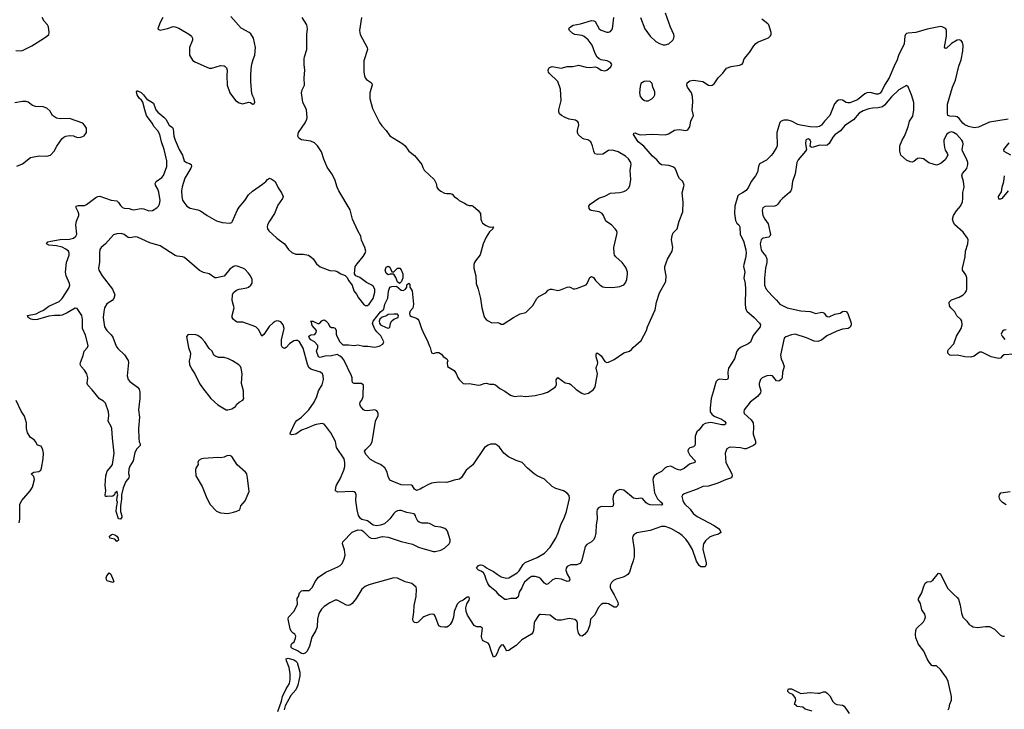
# Model space of a CAD drawing. Header units: inches. Extents: x 2293880 to 2522759, y 823965 to 1006879.
# Tile 139 of 256: x 2365721 to 2376169, y 940875 to 948185. Entities that reach past the tile are written whole.
import ezdxf

# ---------------------------------------------------------------- set-up
doc = ezdxf.new("R2010")
doc.units = ezdxf.units.IN
doc.header["$MEASUREMENT"] = 0
doc.layers.add('C3964', color=7, linetype='Continuous')
doc.layers.add('C3974', color=7, linetype='Continuous')

msp = doc.modelspace()

# ---------------------------------------------------------------- linework, layer by layer
at = {"layer": 'C3964', "color": 5}
for points, elevation in [([(2365679, 947859), (2365730, 947856), (2365750, 947859), (2365850, 947909), (2365974, 947986), (2366009, 948010), (2366030, 948030), (2366033, 948050), (2366026, 948110), (2366016, 948130), (2365981, 948170), (2365959, 948210)], 220), ([(2370000, 942849), (2369990, 942849), (2369958, 942858), (2369944, 942870), (2369924, 942910), (2369919, 942930), (2369906, 942946), (2369830, 942960), (2369770, 942982), (2369750, 942984), (2369730, 942979), (2369710, 942967), (2369691, 942950), (2369650, 942894), (2369630, 942876), (2369590, 942842), (2369550, 942826), (2369510, 942820), (2369470, 942827), (2369410, 942874), (2369350, 942887), (2369336, 942896), (2369316, 942930), (2369301, 942990), (2369288, 943090), (2369291, 943150), (2369284, 943170), (2369270, 943181), (2369250, 943185), (2369097, 943177), (2369073, 943190), (2369076, 943230), (2369084, 943250), (2369123, 943317), (2369160, 943410), (2369170, 943450), (2369172, 943490), (2369162, 943530), (2369082, 943650), (2369073, 943713), (2369024, 943804), (2368970, 943878), (2368950, 943897), (2368930, 943903), (2368865, 943895), (2368835, 943885), (2368770, 943854), (2368710, 943834), (2368650, 943792), (2368610, 943783), (2368590, 943790), (2368594, 943810), (2368644, 943916), (2368663, 943937), (2368710, 943972), (2368790, 944051), (2368845, 944130), (2368873, 944190), (2368890, 944250), (2368930, 944315), (2368946, 944370), (2368942, 944410), (2368934, 944430), (2368912, 944450), (2368830, 944472), (2368810, 944481), (2368790, 944499), (2368774, 944534), (2368730, 944702), (2368690, 944771), (2368670, 944784), (2368650, 944786), (2368630, 944781), (2368582, 944750), (2368547, 944710), (2368530, 944701), (2368510, 944710), (2368500, 944730), (2368500, 944790), (2368526, 944910), (2368517, 944950), (2368504, 944970), (2368490, 944981), (2368470, 944991), (2368450, 944992), (2368430, 944987), (2368410, 944973), (2368368, 944932), (2368310, 944847), (2368290, 944830), (2368258, 944898), (2368225, 944930), (2368090, 944980), (2368030, 944980), (2368010, 944989), (2367987, 945010), (2367976, 945030), (2367975, 945050), (2367995, 945130), (2367977, 945210), (2367980, 945270), (2367990, 945293), (2368021, 945319), (2368050, 945328), (2368130, 945342), (2368150, 945350), (2368175, 945370), (2368186, 945394), (2368187, 945430), (2368171, 945470), (2368150, 945498), (2368110, 945539), (2368090, 945552), (2368030, 945574), (2368010, 945575), (2367990, 945568), (2367950, 945539), (2367890, 945465), (2367810, 945448), (2367790, 945450), (2367730, 945490), (2367670, 945506), (2367630, 945527), (2367470, 945664), (2367450, 945672), (2367390, 945677), (2367370, 945685), (2367210, 945787), (2367100, 945820), (2366970, 945881), (2366950, 945884), (2366890, 945873), (2366870, 945876), (2366828, 945908), (2366798, 945918), (2366750, 945916), (2366717, 945903), (2366630, 945810), (2366585, 945770), (2366571, 945750), (2366566, 945710), (2366566, 945610), (2366556, 945550), (2366560, 945530), (2366595, 945470), (2366705, 945330), (2366729, 945270), (2366721, 945230), (2366702, 945210), (2366647, 945173), (2366620, 945130), (2366612, 945090), (2366608, 945030), (2366621, 944930), (2366644, 944890), (2366690, 944846), (2366710, 944820), (2366746, 944726), (2366761, 944701), (2366833, 944633), (2366870, 944573), (2366876, 944550), (2366862, 944410), (2366872, 944372), (2366891, 944350), (2366970, 944290), (2366987, 944267), (2366996, 944236), (2366996, 944170), (2366983, 944050), (2366993, 943970), (2366980, 943850), (2366985, 943745), (2366990, 943710), (2366999, 943690), (2366998, 943670), (2366964, 943636), (2366944, 943596), (2366926, 943510), (2366889, 943451), (2366880, 943420), (2366875, 943375), (2366881, 943350), (2366879, 943330), (2366848, 943290), (2366817, 943223), (2366801, 943150), (2366801, 943101), (2366791, 943030), (2366792, 942970), (2366804, 942924), (2366803, 942910), (2366790, 942889), (2366770, 942895), (2366746, 942970), (2366747, 943013), (2366758, 943070), (2366753, 943090), (2366754, 943126), (2366762, 943150), (2366750, 943186), (2366730, 943166), (2366725, 943150), (2366710, 943135), (2366690, 943129), (2366670, 943134), (2366649, 943129), (2366630, 943130), (2366628, 943148), (2366636, 943190), (2366626, 943250), (2366635, 943350), (2366650, 943398), (2366692, 943448), (2366704, 943470), (2366724, 943590), (2366705, 943750), (2366700, 943850), (2366693, 943873), (2366660, 943930), (2366665, 943990), (2366662, 944030), (2366630, 944121), (2366610, 944141), (2366566, 944166), (2366490, 944261), (2366443, 944310), (2366438, 944330), (2366444, 944390), (2366433, 944430), (2366410, 944470), (2366374, 944510), (2366363, 944530), (2366365, 944550), (2366394, 944626), (2366406, 944670), (2366440, 944710), (2366448, 944730), (2366420, 944840), (2366388, 944910), (2366388, 945008), (2366381, 945050), (2366330, 945122), (2366310, 945129), (2366223, 945077), (2366170, 945054), (2366150, 945049), (2366089, 945051), (2366030, 945044), (2365910, 945007), (2365870, 945005), (2365842, 945010), (2365809, 945030), (2365802, 945050), (2365894, 945066), (2365935, 945090), (2365974, 945106), (2366030, 945150), (2366141, 945199), (2366170, 945230), (2366242, 945338), (2366252, 945370), (2366250, 945390), (2366214, 945470), (2366208, 945510), (2366218, 945610), (2366244, 945690), (2366244, 945710), (2366238, 945730), (2366210, 945754), (2366170, 945773), (2366110, 945789), (2366030, 945796), (2366004, 945810), (2366018, 945830), (2366050, 945839), (2366150, 945854), (2366250, 945859), (2366290, 945870), (2366318, 945890), (2366328, 945912), (2366317, 946010), (2366325, 946050), (2366347, 946110), (2366347, 946127), (2366341, 946150), (2366319, 946190), (2366321, 946210), (2366344, 946216), (2366410, 946215), (2366430, 946225), (2366530, 946299), (2366550, 946310), (2366570, 946313), (2366690, 946272), (2366750, 946266), (2366769, 946249), (2366790, 946214), (2366810, 946194), (2366830, 946186), (2366884, 946184), (2366910, 946173), (2366930, 946171), (2367010, 946185), (2367039, 946179), (2367090, 946159), (2367130, 946161), (2367175, 946190), (2367194, 946210), (2367205, 946230), (2367213, 946270), (2367198, 946358), (2367188, 946388), (2367162, 946430), (2367158, 946450), (2367169, 946471), (2367228, 946512), (2367247, 946533), (2367283, 946630), (2367283, 946690), (2367252, 946810), (2367224, 946890), (2367207, 946970), (2367187, 947007), (2367148, 947050), (2367127, 947087), (2367067, 947170), (2367047, 947230), (2367028, 947310), (2367014, 947334), (2366990, 947354), (2366966, 947390), (2366961, 947419), (2366966, 947430), (2366969, 947431), (2367010, 947412), (2367035, 947390), (2367068, 947348), (2367140, 947300), (2367167, 947230), (2367185, 947205), (2367250, 947153), (2367270, 947130), (2367307, 947067), (2367341, 947041), (2367349, 947029), (2367358, 946950), (2367369, 946910), (2367413, 946810), (2367450, 946750), (2367466, 946690), (2367490, 946670), (2367522, 946662), (2367539, 946650), (2367544, 946630), (2367538, 946610), (2367474, 946506), (2367446, 946414), (2367439, 946370), (2367442, 946310), (2367450, 946273), (2367461, 946250), (2367493, 946210), (2367528, 946188), (2367610, 946170), (2367639, 946159), (2367710, 946110), (2367810, 946054), (2367870, 946036), (2367950, 946027), (2367970, 946036), (2367980, 946050), (2368030, 946164), (2368050, 946198), (2368111, 946269), (2368150, 946330), (2368190, 946367), (2368298, 946442), (2368331, 946469), (2368350, 946493), (2368370, 946504), (2368390, 946499), (2368431, 946470), (2368462, 946402), (2368499, 946350), (2368515, 946310), (2368510, 946290), (2368460, 946220), (2368426, 946130), (2368371, 946050), (2368350, 946010), (2368348, 945990), (2368351, 945970), (2368366, 945946), (2368450, 945871), (2368530, 945810), (2368574, 945750), (2368610, 945717), (2368650, 945700), (2368730, 945700), (2368785, 945690), (2368810, 945673), (2368834, 945650), (2368870, 945598), (2368910, 945564), (2369010, 945525), (2369070, 945522), (2369090, 945516), (2369130, 945493), (2369175, 945475), (2369194, 945454), (2369210, 945419), (2369250, 945371), (2369268, 945310), (2369295, 945275), (2369317, 945237), (2369370, 945168), (2369390, 945156), (2369410, 945155), (2369430, 945170), (2369470, 945230), (2369490, 945298), (2369490, 945330), (2369470, 945360), (2369450, 945376), (2369400, 945400), (2369330, 945454), (2369289, 945469), (2369273, 945490), (2369281, 945570), (2369301, 945599), (2369366, 945674), (2369388, 945710), (2369392, 945730), (2369383, 945770), (2369349, 945849), (2369342, 945890), (2369308, 945948), (2369252, 946070), (2369228, 946170), (2369106, 946370), (2369089, 946410), (2369064, 946490), (2369032, 946550), (2368982, 946622), (2368947, 946707), (2368923, 946783), (2368880, 946850), (2368850, 946881), (2368810, 946897), (2368710, 946913), (2368682, 946930), (2368671, 946950), (2368679, 946990), (2368749, 947091), (2368767, 947130), (2368771, 947150), (2368765, 947230), (2368725, 947310), (2368710, 947410), (2368718, 947442), (2368744, 947490), (2368739, 947570), (2368746, 947650), (2368739, 947710), (2368740, 947770), (2368742, 947790), (2368766, 947870), (2368769, 948030), (2368776, 948090), (2368766, 948130), (2368718, 948210)], 180), ([(2367238, 948210), (2367208, 948150), (2367188, 948090), (2367190, 948086), (2367210, 948075), (2367290, 948091), (2367350, 948113), (2367370, 948111), (2367410, 948097), (2367524, 948030), (2367544, 948010), (2367554, 947990), (2367554, 947970), (2367524, 947890), (2367524, 947810), (2367556, 947756), (2367579, 947739), (2367730, 947670), (2367758, 947670), (2367850, 947699), (2367890, 947697), (2367901, 947690), (2367914, 947674), (2367922, 947650), (2367917, 947590), (2367924, 947490), (2367949, 947410), (2368010, 947330), (2368050, 947303), (2368090, 947294), (2368150, 947311), (2368170, 947306), (2368190, 947291), (2368208, 947292), (2368217, 947310), (2368210, 947348), (2368194, 947374), (2368184, 947404), (2368174, 947526), (2368174, 947590), (2368177, 947663), (2368185, 947715), (2368197, 947763), (2368217, 947810), (2368224, 947890), (2368201, 947990), (2368175, 948035), (2368157, 948050), (2368070, 948094), (2367960, 948220)], 220), ([(2369346, 948210), (2369326, 948070), (2369334, 948030), (2369408, 947890), (2369411, 947870), (2369372, 947750), (2369373, 947630), (2369378, 947590), (2369385, 947570), (2369400, 947550), (2369443, 947523), (2369456, 947510), (2369460, 947490), (2369437, 947410), (2369435, 947350), (2369465, 947245), (2369537, 947097), (2369562, 947062), (2369610, 947010), (2369650, 946954), (2369787, 946870), (2369811, 946850), (2369851, 946790), (2369910, 946745), (2369988, 946650), (2370000, 946618)], 180), ([(2365690, 946631), (2365750, 946659), (2365837, 946723), (2365870, 946733), (2365930, 946741), (2366010, 946737), (2366049, 946750), (2366085, 946790), (2366114, 946846), (2366145, 946890), (2366173, 946927), (2366190, 946941), (2366210, 946950), (2366250, 946957), (2366290, 946953), (2366330, 946938), (2366370, 946939), (2366405, 946955), (2366429, 946990), (2366430, 947035), (2366410, 947069), (2366389, 947090), (2366250, 947138), (2366150, 947135), (2366110, 947142), (2366069, 947169), (2366039, 947219), (2366010, 947246), (2365970, 947262), (2365890, 947266), (2365856, 947276), (2365809, 947310), (2365790, 947319), (2365750, 947319), (2365670, 947304)], 220), ([(2370000, 943225), (2369970, 943207), (2369930, 943193), (2369910, 943210), (2369890, 943244), (2369878, 943250), (2369770, 943256), (2369672, 943292), (2369650, 943305), (2369630, 943342), (2369619, 943390), (2369595, 943435), (2369551, 943471), (2369499, 943490), (2369442, 943522), (2369395, 943575), (2369381, 943610), (2369392, 943630), (2369442, 943678), (2369462, 943710), (2369496, 943930), (2369523, 943990), (2369525, 944010), (2369518, 944030), (2369510, 944040), (2369490, 944048), (2369410, 944040), (2369384, 944044), (2369370, 944050), (2369337, 944090), (2369329, 944110), (2369334, 944130), (2369350, 944151), (2369366, 944190), (2369364, 944250), (2369369, 944270), (2369368, 944310), (2369348, 944328), (2369271, 944329), (2369257, 944337), (2369249, 944349), (2369249, 944390), (2369241, 944410), (2369160, 944580), (2369142, 944602), (2369120, 944620), (2369090, 944636), (2369030, 944622), (2368960, 944620), (2368910, 944606), (2368890, 944610), (2368870, 944670), (2368886, 944710), (2368886, 944730), (2368850, 944770), (2368810, 944793), (2368796, 944810), (2368789, 944830), (2368810, 944843), (2368852, 944848), (2368865, 944870), (2368869, 944890), (2368825, 944945), (2368818, 944978), (2368806, 944990), (2368831, 944991), (2368890, 944962), (2368906, 944970), (2368927, 944993), (2368940, 945000), (2368950, 945002), (2368970, 944994), (2368991, 944971), (2369010, 944932), (2369030, 944922), (2369050, 944922), (2369070, 944914), (2369079, 944890), (2369078, 944850), (2369085, 944830), (2369117, 944770), (2369150, 944739), (2369210, 944739), (2369270, 944731), (2369310, 944739), (2369370, 944724), (2369416, 944724), (2369490, 944713), (2369536, 944724), (2369574, 944746), (2369583, 944770), (2369553, 944833), (2369510, 944876), (2369490, 944904), (2369465, 944965), (2369470, 944990), (2369550, 945090), (2369584, 945116), (2369597, 945170), (2369626, 945234), (2369634, 945306), (2369650, 945351), (2369670, 945358), (2369720, 945360), (2369770, 945318), (2369790, 945316), (2369813, 945327), (2369829, 945350), (2369830, 945374), (2369850, 945394), (2369860, 945380), (2369862, 945350), (2369885, 945310), (2369901, 945170), (2369892, 945128), (2369865, 945095), (2369856, 945070), (2369861, 945050), (2369879, 945039), (2369930, 945021), (2369946, 945010), (2369956, 944996), (2369986, 944910), (2370000, 944880)], 160), ([(2365714, 942850), (2365723, 942890), (2365721, 943050), (2365745, 943090), (2365833, 943190), (2365856, 943230), (2365878, 943310), (2365870, 943341), (2365841, 943370), (2365869, 943390), (2365923, 943397), (2365945, 943410), (2365952, 943430), (2365970, 943530), (2365972, 943590), (2365967, 943627), (2365950, 943664), (2365910, 943675), (2365890, 943713), (2365876, 943730), (2365837, 943757), (2365805, 943805), (2365793, 943850), (2365793, 943910), (2365770, 943982), (2365737, 944037), (2365684, 944150)], 220), ([(2370000, 941847), (2369990, 941840), (2369950, 941800), (2369930, 941793), (2369910, 941796), (2369896, 941810), (2369891, 941831), (2369904, 941904), (2369906, 941974), (2369928, 942070), (2369932, 942150), (2369929, 942169), (2369882, 942210), (2369810, 942227), (2369730, 942264), (2369690, 942270), (2369425, 942195), (2369385, 942175), (2369350, 942147), (2369292, 942050), (2369250, 941997), (2369230, 941982), (2369210, 941976), (2369190, 941978), (2369090, 942031), (2369070, 942033), (2369010, 942004), (2368950, 941964), (2368924, 941936), (2368896, 941890), (2368881, 941830), (2368877, 941750), (2368862, 941710), (2368821, 941639), (2368796, 941544), (2368770, 941490), (2368751, 941469), (2368730, 941464), (2368710, 941466), (2368670, 941494), (2368610, 941522), (2368603, 941530), (2368601, 941559), (2368610, 941574), (2368632, 941590), (2368649, 941630), (2368651, 941650), (2368641, 941670), (2368622, 941682), (2368602, 941702), (2368590, 941729), (2368571, 941830), (2368574, 941850), (2368630, 941912), (2368670, 941984), (2368666, 942050), (2368679, 942070), (2368690, 942110), (2368699, 942121), (2368710, 942131), (2368725, 942135), (2368770, 942133), (2368790, 942135), (2368799, 942141), (2368826, 942170), (2368857, 942230), (2368890, 942275), (2368970, 942330), (2369096, 942384), (2369121, 942399), (2369141, 942419), (2369165, 942470), (2369175, 942510), (2369166, 942566), (2369146, 942630), (2369150, 942650), (2369250, 942752), (2369310, 942776), (2369350, 942773), (2369370, 942761), (2369396, 942730), (2369430, 942700), (2369450, 942689), (2369490, 942687), (2369570, 942706), (2369630, 942700), (2369770, 942652), (2369890, 942625), (2369954, 942594), (2370000, 942581)], 180), ([(2368461, 940850), (2368500, 940960), (2368510, 941011), (2368547, 941090), (2368583, 941150), (2368591, 941189), (2368590, 941250), (2368579, 941319), (2368552, 941390), (2368549, 941410), (2368570, 941418), (2368630, 941399), (2368646, 941390), (2368665, 941370), (2368693, 941270), (2368695, 941230), (2368673, 941130), (2368650, 941080), (2368599, 941021), (2368539, 940910), (2368527, 940870)], 180)]:
    msp.add_lwpolyline(points, dxfattribs=dict(at, elevation=elevation))
for points, elevation in [([(2369670, 945514), (2369690, 945514), (2369729, 945551), (2369754, 945550), (2369770, 945534), (2369786, 945490), (2369786, 945450), (2369771, 945410), (2369750, 945388), (2369730, 945406), (2369713, 945453), (2369690, 945488), (2369652, 945488), (2369630, 945482), (2369610, 945498), (2369599, 945530), (2369610, 945562), (2369630, 945571), (2369650, 945562)], 160), ([(2369690, 945065), (2369630, 945059), (2369613, 945047), (2369568, 945032), (2369543, 945010), (2369536, 944990), (2369537, 944970), (2369551, 944950), (2369610, 944921), (2369630, 944916), (2369650, 944922), (2369657, 944970), (2369668, 944992), (2369690, 945011), (2369738, 945030), (2369739, 945050), (2369730, 945062)], 160), ([(2367510, 944848), (2367492, 944828), (2367513, 944710), (2367532, 944650), (2367530, 944610), (2367520, 944570), (2367522, 944530), (2367544, 944484), (2367580, 944430), (2367628, 944330), (2367661, 944281), (2367750, 944171), (2367823, 944103), (2367910, 944051), (2367930, 944051), (2367970, 944061), (2368010, 944085), (2368025, 944110), (2368050, 944131), (2368089, 944151), (2368099, 944170), (2368094, 944194), (2368095, 944250), (2368075, 944330), (2368080, 944430), (2368072, 944490), (2368065, 944510), (2368047, 944527), (2367978, 944570), (2367937, 944590), (2367890, 944603), (2367830, 944606), (2367790, 944622), (2367779, 944630), (2367764, 944670), (2367730, 944698), (2367686, 944770), (2367649, 944810), (2367610, 944838), (2367590, 944845)], 220), ([(2367950, 943565), (2367917, 943563), (2367890, 943549), (2367850, 943541), (2367824, 943544), (2367670, 943534), (2367650, 943529), (2367625, 943515), (2367619, 943510), (2367611, 943490), (2367614, 943470), (2367589, 943431), (2367585, 943415), (2367590, 943351), (2367657, 943237), (2367699, 943130), (2367739, 943050), (2367810, 942976), (2367850, 942956), (2367930, 942951), (2367990, 942966), (2368025, 942975), (2368055, 942990), (2368069, 943030), (2368115, 943085), (2368155, 943185), (2368138, 943330), (2368130, 943370), (2368118, 943390), (2368030, 943467), (2367970, 943553)], 220), ([(2366750, 942655), (2366730, 942677), (2366678, 942690), (2366675, 942710), (2366690, 942725), (2366706, 942730), (2366730, 942724), (2366750, 942710), (2366764, 942690), (2366770, 942668)], 180), ([(2366710, 942218), (2366650, 942237), (2366642, 942250), (2366638, 942270), (2366644, 942290), (2366670, 942323), (2366688, 942308), (2366711, 942249), (2366718, 942230)], 180)]:
    msp.add_lwpolyline(points, close=True, dxfattribs=dict(at, elevation=elevation))
at = {"layer": 'C3974', "color": 5}
for points, elevation in [([(2370000, 946618), (2370011, 946590), (2370120, 946490), (2370140, 946450), (2370147, 946410), (2370161, 946390), (2370188, 946368), (2370228, 946348), (2370250, 946343), (2370290, 946343), (2370310, 946336), (2370331, 946311), (2370367, 946287), (2370385, 946270), (2370442, 946242), (2370470, 946221), (2370490, 946216), (2370517, 946217), (2370534, 946210), (2370584, 946164), (2370611, 946131), (2370615, 946070), (2370620, 946050), (2370633, 946030), (2370670, 946002), (2370690, 945992), (2370714, 945986), (2370752, 945990), (2370741, 945979), (2370741, 945970), (2370705, 945935), (2370670, 945881), (2370638, 945810), (2370607, 945693), (2370556, 945630), (2370545, 945610), (2370540, 945590), (2370539, 945550), (2370562, 945470), (2370566, 945390), (2370587, 945330), (2370610, 945230), (2370626, 945130), (2370647, 945050), (2370654, 945030), (2370670, 945008), (2370690, 944993), (2370730, 944973), (2370794, 944974), (2370812, 944970), (2370830, 944958), (2370850, 944956), (2370961, 945030), (2371030, 945068), (2371090, 945080), (2371165, 945155), (2371208, 945230), (2371228, 945250), (2371305, 945290), (2371330, 945317), (2371349, 945330), (2371370, 945330), (2371430, 945316), (2371459, 945321), (2371530, 945350), (2371550, 945353), (2371570, 945348), (2371593, 945333), (2371610, 945331), (2371630, 945335), (2371730, 945375), (2371742, 945390), (2371770, 945451), (2371790, 945464), (2371810, 945451), (2371830, 945421), (2371881, 945370), (2371910, 945353), (2371929, 945349), (2372010, 945348), (2372090, 945357), (2372130, 945373), (2372150, 945396), (2372162, 945430), (2372170, 945490), (2372170, 945510), (2372156, 945550), (2372147, 945570), (2372112, 945612), (2372048, 945670), (2372034, 945690), (2372028, 945710), (2372026, 945770), (2372058, 945910), (2372061, 945930), (2372055, 945950), (2372041, 945970), (2372001, 946010), (2371942, 946050), (2371916, 946110), (2371903, 946130), (2371870, 946150), (2371784, 946164), (2371774, 946170), (2371765, 946185), (2371761, 946210), (2371773, 946230), (2371865, 946295), (2371930, 946313), (2371990, 946346), (2372090, 946355), (2372130, 946364), (2372160, 946380), (2372181, 946399), (2372195, 946425), (2372205, 946490), (2372199, 946590), (2372208, 946650), (2372207, 946670), (2372181, 946710), (2372150, 946738), (2372070, 946783), (2372010, 946803), (2371970, 946800), (2371910, 946760), (2371855, 946755), (2371825, 946765), (2371812, 946792), (2371799, 946850), (2371780, 946890), (2371750, 946912), (2371710, 946918), (2371690, 946928), (2371645, 946970), (2371639, 946990), (2371640, 947010), (2371655, 947070), (2371651, 947091), (2371644, 947104), (2371620, 947120), (2371550, 947132), (2371510, 947150), (2371470, 947169), (2371450, 947189), (2371443, 947210), (2371443, 947230), (2371465, 947330), (2371461, 947450), (2371430, 947529), (2371340, 947620), (2371333, 947630), (2371329, 947650), (2371335, 947670), (2371342, 947678), (2371370, 947689), (2371467, 947673), (2371530, 947688), (2371590, 947688), (2371650, 947702), (2371730, 947682), (2371770, 947680), (2371830, 947687), (2371855, 947675), (2371890, 947651), (2371930, 947643), (2371950, 947651), (2371995, 947685), (2372005, 947710), (2371990, 947732), (2371955, 947750), (2371890, 947761), (2371870, 947769), (2371850, 947787), (2371827, 947827), (2371797, 947917), (2371753, 947973), (2371710, 948008), (2371690, 948018), (2371610, 948030), (2371590, 948039), (2371555, 948070), (2371549, 948090), (2371556, 948104), (2371593, 948127), (2371670, 948140), (2371790, 948178), (2371814, 948174), (2371826, 948166), (2371868, 948090), (2371890, 948074), (2371950, 948054), (2371970, 948055), (2371990, 948062), (2372012, 948090), (2372025, 948210)], 180), ([(2370000, 944880), (2370051, 944770), (2370065, 944730), (2370078, 944710), (2370090, 944654), (2370110, 944645), (2370143, 944657), (2370170, 944658), (2370198, 944638), (2370215, 944615), (2370252, 944590), (2370265, 944570), (2370256, 944550), (2370261, 944510), (2370330, 944466), (2370353, 944433), (2370370, 944392), (2370385, 944370), (2370428, 944328), (2370450, 944324), (2370490, 944328), (2370590, 944312), (2370610, 944314), (2370650, 944330), (2370670, 944333), (2370710, 944321), (2370750, 944323), (2370770, 944316), (2370815, 944275), (2370870, 944248), (2370930, 944204), (2370970, 944192), (2371030, 944197), (2371090, 944190), (2371190, 944200), (2371278, 944222), (2371322, 944238), (2371401, 944290), (2371410, 944301), (2371416, 944316), (2371414, 944366), (2371430, 944391), (2371510, 944334), (2371550, 944328), (2371570, 944318), (2371624, 944264), (2371685, 944225), (2371710, 944217), (2371755, 944225), (2371810, 944266), (2371827, 944293), (2371851, 944430), (2371838, 944490), (2371842, 944510), (2371852, 944530), (2371855, 944550), (2371838, 944610), (2371838, 944642), (2371846, 944650), (2371850, 944652), (2371870, 944641), (2371890, 944621), (2371930, 944561), (2371950, 944551), (2371970, 944554), (2372030, 944583), (2372130, 944653), (2372190, 944671), (2372214, 944690), (2372230, 944711), (2372317, 944783), (2372371, 944889), (2372384, 944930), (2372465, 945110), (2372477, 945190), (2372510, 945290), (2372577, 945410), (2372581, 945470), (2372565, 945545), (2372565, 945570), (2372594, 945646), (2372645, 945730), (2372650, 945770), (2372638, 945850), (2372644, 945896), (2372655, 945925), (2372696, 945970), (2372717, 946050), (2372756, 946150), (2372762, 946250), (2372750, 946350), (2372771, 946430), (2372756, 946470), (2372722, 946502), (2372707, 946527), (2372688, 946588), (2372671, 946611), (2372650, 946626), (2372610, 946639), (2372530, 946646), (2372516, 946656), (2372481, 946701), (2372437, 946737), (2372343, 946843), (2372282, 946890), (2372233, 946970), (2372236, 946984), (2372250, 946987), (2372274, 946974), (2372306, 946966), (2372432, 946972), (2372570, 946965), (2372604, 946976), (2372670, 947013), (2372690, 947017), (2372720, 947020), (2372790, 947010), (2372810, 947018), (2372830, 947050), (2372842, 947110), (2372871, 947170), (2372858, 947230), (2372863, 947310), (2372860, 947370), (2372848, 947410), (2372807, 947470), (2372800, 947490), (2372805, 947515), (2372830, 947536), (2372870, 947544), (2372970, 947532), (2373030, 947492), (2373050, 947489), (2373070, 947492), (2373090, 947506), (2373134, 947570), (2373181, 947619), (2373219, 947670), (2373270, 947691), (2373358, 947702), (2373386, 947714), (2373395, 947725), (2373408, 947770), (2373464, 947836), (2373510, 947910), (2373528, 947930), (2373550, 947947), (2373666, 947994), (2373685, 948010), (2373694, 948026), (2373696, 948050), (2373670, 948130), (2373661, 948141), (2373595, 948190)], 160), ([(2372308, 948208), (2372354, 948090), (2372410, 948010), (2372470, 947956), (2372510, 947932), (2372550, 947919), (2372570, 947918), (2372610, 947930), (2372650, 947970), (2372661, 947990), (2372665, 948010), (2372663, 948030), (2372626, 948106), (2372573, 948253)], 180), ([(2376210, 947130), (2376010, 947099), (2375895, 947045), (2375850, 947040), (2375790, 947053), (2375751, 947071), (2375728, 947090), (2375690, 947138), (2375670, 947154), (2375650, 947159), (2375590, 947162), (2375571, 947171), (2375565, 947190), (2375565, 947290), (2375620, 947470), (2375650, 947544), (2375686, 947694), (2375710, 947760), (2375730, 947851), (2375732, 947912), (2375724, 947944), (2375710, 947966), (2375690, 947971), (2375670, 947968), (2375608, 947932), (2375550, 947880), (2375542, 947882), (2375535, 947895), (2375556, 948010), (2375554, 948070), (2375547, 948087), (2375537, 948097), (2375510, 948110), (2375490, 948113), (2375350, 948086), (2375230, 948050), (2375150, 948044), (2375130, 948038), (2375121, 948030), (2375113, 948010), (2375106, 947930), (2375096, 947904), (2375050, 947815), (2375028, 947750), (2375006, 947710), (2374946, 947570), (2374897, 947490), (2374870, 947431), (2374850, 947407), (2374830, 947397), (2374810, 947397), (2374750, 947414), (2374710, 947410), (2374690, 947400), (2374610, 947336), (2374530, 947305), (2374510, 947303), (2374490, 947307), (2374450, 947331), (2374435, 947335), (2374408, 947332), (2374390, 947322), (2374367, 947293), (2374318, 947170), (2374260, 947110), (2374230, 947068), (2374208, 947052), (2374173, 947047), (2374110, 947048), (2374007, 947067), (2373976, 947076), (2373910, 947108), (2373870, 947120), (2373830, 947121), (2373800, 947110), (2373785, 947095), (2373756, 946990), (2373758, 946850), (2373750, 946830), (2373714, 946766), (2373696, 946744), (2373644, 946696), (2373570, 946658), (2373560, 946630), (2373549, 946570), (2373530, 946530), (2373483, 946470), (2373454, 946410), (2373430, 946376), (2373391, 946349), (2373350, 946330), (2373342, 946318), (2373308, 946210), (2373304, 946130), (2373315, 946055), (2373330, 946030), (2373352, 946010), (2373362, 945990), (2373365, 945910), (2373400, 945840), (2373427, 945747), (2373429, 945710), (2373424, 945656), (2373403, 945590), (2373401, 945570), (2373417, 945510), (2373405, 945450), (2373418, 945390), (2373424, 945330), (2373418, 945170), (2373421, 945130), (2373428, 945108), (2373437, 945097), (2373516, 945030), (2373570, 944970), (2373583, 944950), (2373578, 944930), (2373504, 944836), (2373474, 944766), (2373452, 944748), (2373370, 944711), (2373343, 944690), (2373329, 944671), (2373304, 944590), (2373241, 944490), (2373234, 944450), (2373240, 944390), (2373230, 944372), (2373210, 944367), (2373150, 944376), (2373130, 944369), (2373111, 944349), (2373103, 944330), (2373081, 944239), (2373057, 944170), (2373047, 944070), (2373049, 944030), (2373064, 944004), (2373090, 943982), (2373166, 943950), (2373198, 943930), (2373213, 943910), (2373210, 943899), (2373201, 943890), (2373171, 943889), (2373073, 943913), (2373050, 943915), (2372994, 943906), (2372970, 943890), (2372930, 943839), (2372905, 943815), (2372887, 943770), (2372890, 943690), (2372886, 943670), (2372870, 943656), (2372830, 943645), (2372815, 943630), (2372812, 943610), (2372833, 943570), (2372888, 943510), (2372884, 943490), (2372828, 943472), (2372770, 943427), (2372730, 943411), (2372710, 943412), (2372690, 943420), (2372630, 943451), (2372590, 943446), (2372570, 943435), (2372530, 943397), (2372480, 943370), (2372453, 943347), (2372442, 943330), (2372438, 943310), (2372455, 943170), (2372487, 943107), (2372516, 943076), (2372528, 943070), (2372542, 943050), (2372538, 943042), (2372530, 943038), (2372410, 943044), (2372390, 943050), (2372370, 943065), (2372330, 943108), (2372310, 943114), (2372270, 943106), (2372234, 943114), (2372130, 943198), (2372090, 943204), (2372050, 943187), (2372022, 943150), (2372013, 943110), (2372020, 943050), (2372014, 943026), (2371990, 943020), (2371890, 943023), (2371862, 943010), (2371848, 942992), (2371844, 942970), (2371849, 942890), (2371837, 942830), (2371834, 942746), (2371823, 942697), (2371811, 942670), (2371790, 942649), (2371739, 942621), (2371721, 942599), (2371685, 942455), (2371670, 942424), (2371634, 942406), (2371570, 942406), (2371550, 942400), (2371530, 942387), (2371521, 942370), (2371517, 942350), (2371529, 942309), (2371554, 942266), (2371557, 942250), (2371547, 942233), (2371530, 942230), (2371470, 942253), (2371410, 942260), (2371374, 942246), (2371330, 942204), (2371310, 942198), (2371290, 942212), (2371250, 942257), (2371230, 942272), (2371190, 942282), (2371150, 942281), (2371130, 942269), (2371079, 942221), (2371062, 942198), (2371050, 942162), (2371022, 942118), (2371010, 942066), (2370990, 942050), (2370931, 942049), (2370890, 942039), (2370870, 942039), (2370810, 942084), (2370779, 942119), (2370710, 942178), (2370688, 942210), (2370670, 942250), (2370657, 942297), (2370642, 942322), (2370618, 942338), (2370588, 942350), (2370568, 942370), (2370590, 942398), (2370610, 942406), (2370630, 942403), (2370658, 942390), (2370673, 942373), (2370699, 942359), (2370750, 942335), (2370786, 942306), (2370830, 942280), (2370885, 942265), (2370910, 942268), (2370998, 942322), (2371019, 942341), (2371064, 942410), (2371086, 942430), (2371210, 942484), (2371291, 942529), (2371350, 942595), (2371410, 942690), (2371435, 942745), (2371463, 942830), (2371502, 942910), (2371523, 942970), (2371556, 943110), (2371550, 943141), (2371530, 943167), (2371491, 943191), (2371410, 943216), (2371370, 943236), (2371290, 943316), (2371210, 943349), (2371180, 943370), (2371108, 943430), (2371051, 943491), (2370990, 943512), (2370906, 943550), (2370858, 943590), (2370813, 943653), (2370792, 943672), (2370770, 943684), (2370750, 943687), (2370716, 943684), (2370690, 943675), (2370654, 943650), (2370530, 943468), (2370459, 943410), (2370410, 943332), (2370386, 943314), (2370330, 943305), (2370290, 943288), (2370250, 943279), (2370170, 943281), (2370090, 943272), (2370050, 943256), (2370000, 943225)], 160), ([(2376270, 944638), (2376168, 944632), (2376150, 944622), (2376130, 944598), (2376106, 944594), (2376030, 944613), (2375930, 944660), (2375910, 944660), (2375890, 944651), (2375850, 944620), (2375812, 944608), (2375750, 944613), (2375672, 944628), (2375610, 944624), (2375589, 944629), (2375571, 944650), (2375570, 944674), (2375577, 944690), (2375634, 944750), (2375660, 944830), (2375712, 944910), (2375722, 944950), (2375717, 944990), (2375708, 945008), (2375665, 945045), (2375642, 945090), (2375601, 945130), (2375588, 945152), (2375584, 945190), (2375610, 945215), (2375690, 945245), (2375732, 945270), (2375754, 945290), (2375766, 945310), (2375771, 945330), (2375770, 945450), (2375759, 945479), (2375726, 945530), (2375725, 945550), (2375753, 945670), (2375756, 945730), (2375782, 945810), (2375785, 945850), (2375778, 945870), (2375732, 945932), (2375645, 946010), (2375630, 946035), (2375620, 946070), (2375631, 946110), (2375661, 946159), (2375703, 946210), (2375724, 946256), (2375730, 946290), (2375728, 946352), (2375744, 946410), (2375735, 946470), (2375717, 946530), (2375724, 946556), (2375771, 946609), (2375781, 946650), (2375780, 946670), (2375769, 946710), (2375724, 946790), (2375722, 946810), (2375733, 946867), (2375730, 946890), (2375718, 946910), (2375665, 946970), (2375630, 946991), (2375610, 946996), (2375583, 946990), (2375554, 946970), (2375528, 946910), (2375526, 946886), (2375533, 946830), (2375542, 946802), (2375563, 946770), (2375570, 946748), (2375541, 946699), (2375497, 946663), (2375472, 946650), (2375450, 946645), (2375413, 946653), (2375369, 946669), (2375310, 946710), (2375270, 946718), (2375247, 946713), (2375210, 946681), (2375190, 946676), (2375170, 946679), (2375130, 946696), (2375070, 946749), (2375059, 946790), (2375061, 946850), (2375085, 946910), (2375109, 946950), (2375150, 947050), (2375162, 947110), (2375197, 947163), (2375210, 947230), (2375207, 947307), (2375183, 947390), (2375150, 947475), (2375130, 947489), (2375050, 947442), (2374970, 947367), (2374899, 947281), (2374877, 947263), (2374830, 947250), (2374770, 947249), (2374730, 947241), (2374670, 947219), (2374627, 947193), (2374570, 947124), (2374477, 947063), (2374432, 947008), (2374370, 946965), (2374350, 946940), (2374310, 946872), (2374290, 946855), (2374270, 946851), (2374210, 946854), (2374130, 946832), (2374116, 946836), (2374109, 946849), (2374115, 946890), (2374109, 946910), (2374090, 946922), (2374070, 946917), (2374064, 946910), (2374059, 946870), (2374071, 946810), (2374060, 946790), (2373981, 946699), (2373967, 946673), (2373948, 946550), (2373922, 946470), (2373910, 946390), (2373903, 946370), (2373888, 946352), (2373815, 946290), (2373790, 946264), (2373767, 946230), (2373750, 946217), (2373730, 946210), (2373630, 946204), (2373606, 946190), (2373599, 946161), (2373606, 946110), (2373626, 946070), (2373663, 946023), (2373689, 945910), (2373680, 945890), (2373670, 945881), (2373611, 945870), (2373599, 945861), (2373589, 945850), (2373578, 945810), (2373590, 945744), (2373602, 945722), (2373637, 945677), (2373647, 945650), (2373648, 945610), (2373634, 945550), (2373624, 945444), (2373625, 945370), (2373642, 945330), (2373701, 945261), (2373753, 945213), (2373787, 945170), (2373866, 945130), (2374010, 945098), (2374110, 945092), (2374170, 945072), (2374230, 945084), (2374243, 945083), (2374256, 945076), (2374275, 945050), (2374290, 945039), (2374310, 945036), (2374370, 945063), (2374426, 945074), (2374450, 945091), (2374470, 945096), (2374490, 945093), (2374510, 945070), (2374545, 944970), (2374545, 944950), (2374533, 944927), (2374511, 944910), (2374450, 944903), (2374390, 944882), (2374287, 944833), (2374230, 944789), (2374190, 944774), (2374150, 944779), (2374070, 944814), (2373950, 944850), (2373910, 944844), (2373850, 944822), (2373833, 944810), (2373793, 944630), (2373800, 944590), (2373820, 944550), (2373833, 944510), (2373816, 944450), (2373810, 944390), (2373804, 944376), (2373782, 944358), (2373770, 944354), (2373750, 944356), (2373710, 944410), (2373690, 944415), (2373650, 944411), (2373600, 944390), (2373580, 944370), (2373568, 944330), (2373568, 944310), (2373585, 944250), (2373580, 944230), (2373550, 944190), (2373471, 944130), (2373408, 944050), (2373404, 944030), (2373408, 944010), (2373484, 943944), (2373504, 943910), (2373508, 943870), (2373505, 943790), (2373530, 943716), (2373529, 943690), (2373509, 943671), (2373430, 943635), (2373410, 943635), (2373370, 943645), (2373267, 943653), (2373249, 943651), (2373225, 943635), (2373208, 943590), (2373212, 943490), (2373276, 943370), (2373281, 943350), (2373273, 943330), (2373210, 943309), (2373130, 943272), (2373030, 943242), (2372970, 943236), (2372910, 943207), (2372770, 943158), (2372754, 943146), (2372747, 943130), (2372756, 943090), (2372765, 943070), (2372779, 943050), (2372835, 942995), (2372866, 942950), (2372910, 942918), (2373090, 942825), (2373136, 942790), (2373154, 942770), (2373160, 942750), (2373135, 942730), (2373083, 942717), (2373041, 942699), (2372998, 942662), (2372978, 942630), (2372972, 942610), (2372971, 942570), (2373006, 942430), (2373006, 942410), (2372994, 942386), (2372950, 942386), (2372930, 942399), (2372904, 942444), (2372861, 942570), (2372819, 942639), (2372790, 942678), (2372750, 942716), (2372710, 942746), (2372630, 942791), (2372570, 942811), (2372530, 942813), (2372410, 942770), (2372270, 942745), (2372237, 942723), (2372228, 942710), (2372223, 942690), (2372240, 942570), (2372240, 942490), (2372232, 942450), (2372209, 942390), (2372192, 942328), (2372175, 942305), (2372151, 942289), (2372124, 942276), (2372050, 942256), (2372021, 942239), (2372002, 942218), (2371988, 942190), (2371985, 942170), (2371993, 942150), (2372029, 942089), (2372066, 942010), (2372071, 941990), (2372065, 941970), (2372057, 941963), (2372050, 941959), (2372030, 941959), (2371970, 941992), (2371950, 941998), (2371910, 941997), (2371890, 941986), (2371859, 941950), (2371823, 941877), (2371778, 941830), (2371769, 941770), (2371750, 941710), (2371718, 941670), (2371690, 941650), (2371670, 941653), (2371650, 941681), (2371640, 941730), (2371641, 941790), (2371633, 941810), (2371610, 941827), (2371550, 941839), (2371470, 941819), (2371430, 941818), (2371408, 941828), (2371350, 941874), (2371250, 941881), (2371242, 941878), (2371227, 941870), (2371188, 941810), (2371181, 941790), (2371174, 941710), (2371166, 941690), (2371150, 941672), (2371050, 941612), (2370990, 941550), (2370939, 941521), (2370910, 941498), (2370890, 941496), (2370880, 941510), (2370870, 941535), (2370850, 941559), (2370830, 941553), (2370810, 941525), (2370789, 941471), (2370770, 941437), (2370750, 941429), (2370730, 941472), (2370701, 941561), (2370690, 941575), (2370640, 941600), (2370630, 941610), (2370624, 941624), (2370620, 941650), (2370630, 941735), (2370610, 941749), (2370570, 941750), (2370542, 941762), (2370472, 941872), (2370460, 941910), (2370456, 941950), (2370466, 941994), (2370490, 942032), (2370495, 942050), (2370490, 942062), (2370470, 942064), (2370427, 942033), (2370387, 942013), (2370363, 941990), (2370330, 941910), (2370324, 941850), (2370310, 941809), (2370290, 941775), (2370270, 941755), (2370253, 941747), (2370230, 941744), (2370190, 941750), (2370170, 941761), (2370130, 941861), (2370118, 941878), (2370105, 941885), (2370070, 941880), (2370010, 941854), (2370000, 941847)], 180), ([(2376237, 946750), (2376167, 946787), (2376164, 946810), (2376220, 946880)], 160), ([(2376210, 946372), (2376141, 946290), (2376130, 946282), (2376110, 946284), (2376107, 946310), (2376138, 946362), (2376145, 946410), (2376163, 946470), (2376171, 946531)], 160), ([(2376190, 944898), (2376166, 944894), (2376150, 944884), (2376137, 944850), (2376145, 944830), (2376175, 944795)], 180), ([(2376190, 943043), (2376150, 943067), (2376129, 943089), (2376116, 943110), (2376114, 943130), (2376118, 943150), (2376132, 943168), (2376230, 943185)], 180), ([(2370000, 942581), (2370110, 942549), (2370130, 942549), (2370190, 942562), (2370230, 942582), (2370278, 942630), (2370287, 942650), (2370290, 942670), (2370262, 942762), (2370250, 942779), (2370232, 942792), (2370190, 942805), (2370130, 942813), (2370070, 942844), (2370050, 942849), (2370000, 942849)], 180), ([(2375574, 940870), (2375584, 940890), (2375589, 940930), (2375607, 940973), (2375610, 941010), (2375572, 941170), (2375556, 941210), (2375490, 941295), (2375450, 941334), (2375410, 941335), (2375400, 941340), (2375370, 941375), (2375349, 941410), (2375316, 941490), (2375253, 941570), (2375249, 941590), (2375231, 941631), (2375226, 941666), (2375231, 941710), (2375238, 941730), (2375310, 941803), (2375326, 941830), (2375331, 941850), (2375325, 941885), (2375295, 941930), (2375278, 941998), (2375259, 942030), (2375259, 942050), (2375292, 942108), (2375310, 942171), (2375328, 942212), (2375350, 942226), (2375390, 942231), (2375410, 942244), (2375470, 942318), (2375490, 942312), (2375550, 942187), (2375570, 942156), (2375633, 942090), (2375670, 942059), (2375682, 942042), (2375699, 941979), (2375713, 941893), (2375729, 941850), (2375771, 941810), (2375795, 941775), (2375819, 941759), (2375838, 941750), (2375883, 941743), (2375970, 941754), (2376011, 941751), (2376064, 941724), (2376130, 941662), (2376150, 941651), (2376170, 941651)], 180), ([(2374130, 940855), (2374057, 940877), (2374030, 940897), (2373970, 940905), (2373962, 940910), (2373944, 940930), (2373955, 940970), (2373954, 940994), (2373924, 941030), (2373890, 941047), (2373870, 941065), (2373870, 941078), (2373879, 941090), (2373910, 941091), (2374010, 941041), (2374110, 941054), (2374190, 941044), (2374210, 941045), (2374250, 941060), (2374270, 941061), (2374290, 941047), (2374317, 941017), (2374350, 940959), (2374370, 940936), (2374390, 940924), (2374450, 940917), (2374470, 940907), (2374523, 940830)], 180)]:
    msp.add_lwpolyline(points, dxfattribs=dict(at, elevation=elevation))
at = {"layer": 'C3974', "color": 5, "elevation": 180}
msp.add_lwpolyline([(2372370, 947535), (2372346, 947530), (2372313, 947510), (2372304, 947476), (2372296, 947410), (2372306, 947370), (2372326, 947346), (2372350, 947328), (2372370, 947324), (2372390, 947325), (2372430, 947345), (2372450, 947368), (2372459, 947390), (2372462, 947422), (2372439, 947470), (2372432, 947510), (2372410, 947531)], close=True, dxfattribs=at)

doc.saveas('drawing.dxf')
